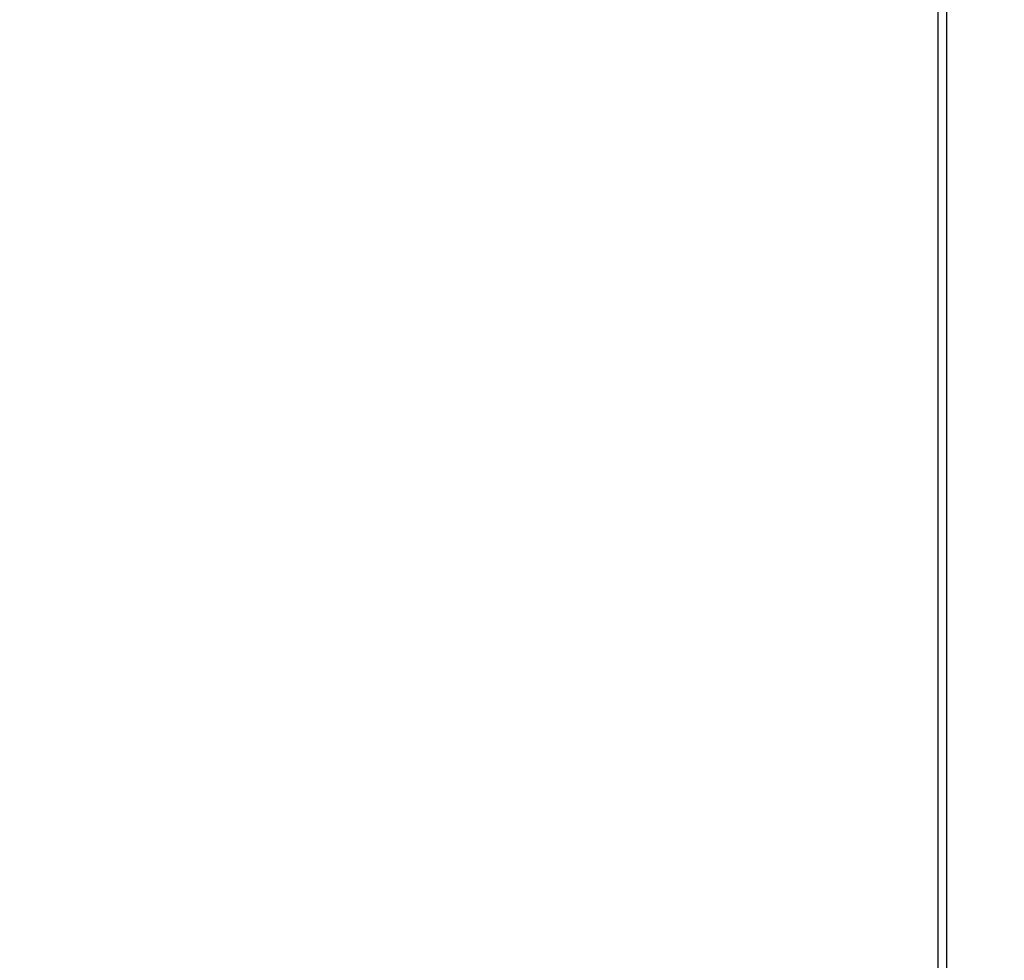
# Model space of a CAD drawing. Header units: millimetres. Extents: x 0 to 39025, y -31299 to 8400.
# Tile 196 of 209: x 17742 to 17969, y 2005 to 2222. Entities that reach past the tile are written whole.
import ezdxf

# ---------------------------------------------------------------- set-up
doc = ezdxf.new("R2010")
doc.units = ezdxf.units.MM
doc.header["$PDSIZE"] = -1
doc.layers.add('DIMENZIJE', color=4, linetype='Continuous')
doc.styles.add('SLDTEXTSTYLE6', font='txt')
doc.dimstyles.new('SLDDIMSTYLE0', dxfattribs={"dimtxt": 3, "dimasz": 3.414889, "dimexe": 0, "dimexo": 0.0625, "dimgap": 0.75, "dimtad": 1, "dimdec": 0, "dimlfac": 20, "dimrnd": 1e-09, "dimzin": 12, "dimdsep": 46, "dimtxsty": 'SLDTEXTSTYLE6', "dimsah": 1, "dimcen": 0.09, "dimadec": 0, "dimazin": 3, "dimtfac": 1, "dimtdec": 0, "dimtofl": 0, "dimtmove": 0, "dimatfit": 3, "dimfxl": 1, "dimfrac": 2, "dimtolj": 1, "dimtzin": 12, "dimarcsym": 0})

# ---------------------------------------------------------------- blocks, each defined once
blk = doc.blocks.new('Adapt 2 S (levo_prerez)')
at = {"lineweight": 25}
for points in [[(713, 206.83), (713, 206.83), (713, 889.79), (713, 889.79)], [(715, 206.83), (715, 206.83), (715, 890.17), (715, 890.17)]]:
    blk.add_open_spline(points, degree=3, dxfattribs=at)
blk = doc.blocks.new('*D19')
at = {"layer": 'Defpoints', "color": 0, "transparency": 16777216}
for p in [(17772.79, 1941.39), (17741.9, 1800.68), (18192.78, 1800.68)]:
    blk.add_point(p, dxfattribs=at)
at = {"layer": 'DIMENZIJE', "color": 0, "lineweight": -2, "transparency": 16777216}
for p, q in [((18192.78, 2009.69), (18192.78, 2077.99)), ((17774.04, 1941.39), (18212.78, 1941.39)), ((18192.78, 1941.39), (18192.78, 1800.68)), ((17743.15, 1800.68), (18212.78, 1800.68)), ((18192.78, 1732.38), (18192.78, 1519.39))]:
    blk.add_line(p, q, dxfattribs=at)
at = {"layer": 'DIMENZIJE', "color": 0, "transparency": 16777216}
for points in [[(18181.4, 2009.69), (18204.16, 2009.69), (18192.78, 1941.39)], [(18181.4, 1732.38), (18204.16, 1732.38), (18192.78, 1800.68)]]:
    blk.add_solid(points, dxfattribs=at)
at = {"layer": 'DIMENZIJE', "color": 0, "transparency": 16777216, "insert": (18147.78, 1591.74), "char_height": 60, "attachment_point": 5, "rotation": 90, "style": 'SLDTEXTSTYLE6'}
blk.add_mtext('\\A1;141', dxfattribs=at)

msp = doc.modelspace()

# ---------------------------------------------------------------- block references
at = {"color": 1}
msp.add_blockref('Adapt 2 S (levo_prerez)', (17240.89, 1782.81), dxfattribs=at)

# ---------------------------------------------------------------- dimensions: what is measured, and where the dimension line sits
at = {"layer": 'DIMENZIJE'}
dim = msp.add_linear_dim(base=(18192.78, 1800.68), p1=(17772.79, 1941.39), p2=(17741.9, 1800.68), angle=90, dimstyle='SLDDIMSTYLE0', override={"dimscale": 20, "dimexe": 1, "dimlfac": 1, "dimdle": 1, "dimtofl": 1}, dxfattribs=at)
dim.commit()
dim.dimension.update_dxf_attribs({"geometry": '*D19', "text_midpoint": (18147.78, 1591.74)})

doc.saveas('drawing.dxf')
